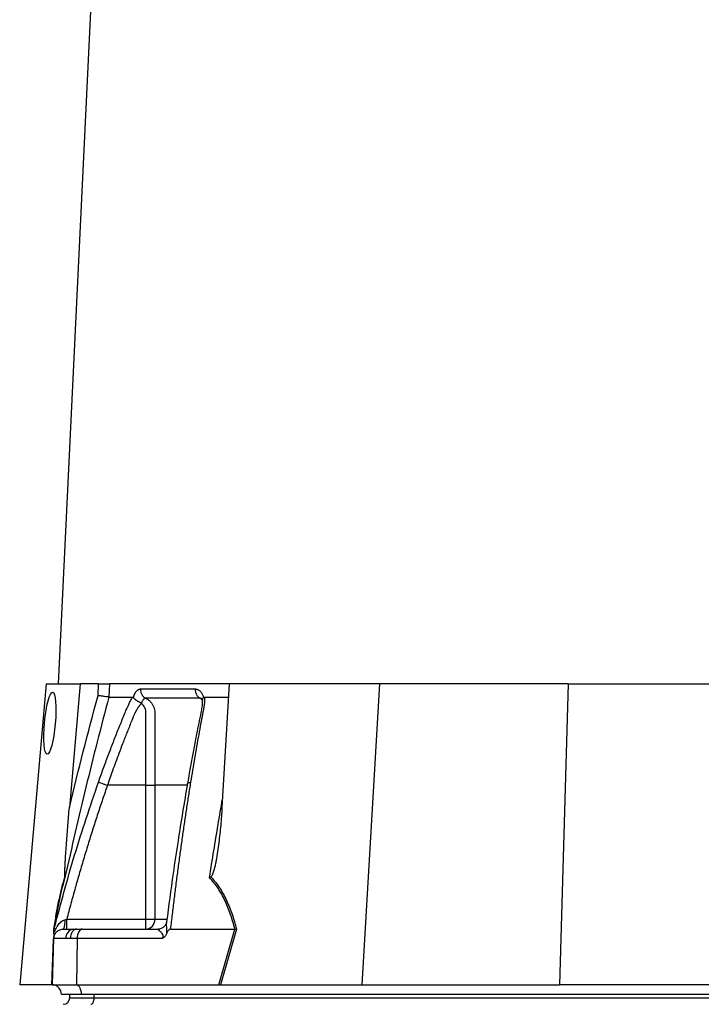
# Model space of a CAD drawing. Header units: millimetres. Extents: x 12 to 1901, y 10 to 2070.
# Tile 8 of 18: x 206 to 415, y 646 to 947. Entities that reach past the tile are written whole.
import ezdxf

# ---------------------------------------------------------------- set-up
doc = ezdxf.new("R2010")
doc.units = ezdxf.units.MM

msp = doc.modelspace()

# ---------------------------------------------------------------- linework, layer by layer
at = {"color": 7, "linetype": 'Continuous', "lineweight": 25}
for p, q in [((258.75, 1586.16), (218.25, 744.16)), ((214.52, 744.16), (206.47, 652.16)), ((214.52, 744.16), (224.98, 744.16)), ((224.98, 744.16), (221.67, 706.37)), ((230.58, 744.16), (224.98, 744.16)), ((230.46, 740.61), (230.58, 744.16)), ((233.91, 744.16), (233.77, 740.16)), ((270.58, 744.16), (233.91, 744.16)), ((270.58, 744.16), (268.36, 706.37)), ((316.52, 744.16), (270.58, 744.16)), ((316.52, 744.16), (311.1, 652.16)), ((374.27, 744.16), (316.52, 744.16)), ((374.27, 744.16), (371.63, 652.16)), ((374.27, 744.16), (430.66, 744.16)), ((241.25, 740.02), (241.29, 740.16)), ((262.71, 740.16), (262.75, 740.02)), ((263.05, 740.16), (270.34, 740.16)), ((245.11, 713.16), (233.31, 713.16)), ((245.11, 672.16), (245.11, 713.16)), ((247.8, 713.16), (247.8, 672.16)), ((220.85, 672.16), (245.11, 672.16)), ((245.11, 669.16), (245.11, 672.16)), ((245.11, 672.16), (247.8, 672.16)), ((216.96, 669.16), (217.12, 669.72)), ((217.05, 669.47), (216.97, 669.14)), ((219.86, 669.16), (222.83, 669.16)), ((222.83, 669.16), (223.89, 669.16)), ((223.89, 669.16), (225.56, 669.16)), ((225.56, 669.16), (248.89, 669.16)), ((252.57, 669.16), (272.3, 669.16)), ((267.38, 652.16), (272.31, 669.16)), ((272.79, 669.18), (267.86, 652.16)), ((216.86, 666.26), (216.37, 652.16)), ((220.61, 666.26), (216.86, 666.26)), ((221.95, 666.26), (220.61, 666.26)), ((224.06, 666.26), (221.95, 666.26)), ((224.06, 666.26), (223.81, 652.16)), ((250.1, 666.26), (224.06, 666.26)), ((216.26, 652.16), (206.47, 652.16)), ((216.37, 652.16), (223.81, 652.16)), ((223.81, 652.16), (267.38, 652.16)), ((268.1, 652.16), (311.1, 652.16)), ((311.1, 652.16), (371.63, 652.16)), ((424.43, 652.16), (371.63, 652.16)), ((225.26, 649.16), (219.26, 649.16)), ((221.76, 648.16), (221.76, 649.16)), ((221.76, 648.16), (229.26, 648.16)), ((470.26, 649.16), (225.26, 649.16)), ((229.26, 648.16), (229.26, 649.16)), ((229.26, 648.16), (468.76, 648.16))]:
    msp.add_line(p, q, dxfattribs=at)
at = {"color": 8, "linetype": 'Continuous', "lineweight": 25}
for p, q in [((247.8, 672.16), (251.36, 672.16)), ((216.32, 652.16), (216.8, 666.11))]:
    msp.add_line(p, q, dxfattribs=at)
at = {"color": 7, "linetype": 'Continuous', "lineweight": 25, "flags": 128}
for points in [[(223.89, 669.16), (223.52, 669.1), (223.16, 668.94), (222.83, 668.68), (222.54, 668.32), (222.3, 667.88), (222.11, 667.38), (222, 666.83), (221.95, 666.26)], [(225.56, 669.16), (225.27, 669.1), (225, 668.94), (224.74, 668.68), (224.52, 668.32), (224.33, 667.88), (224.19, 667.38), (224.1, 666.83), (224.06, 666.26)], [(223.81, 652.16), (224.1, 652.08), (224.37, 651.9), (224.62, 651.62), (224.84, 651.24), (225.02, 650.79), (225.15, 650.28), (225.24, 649.73), (225.26, 649.16)], [(228.26, 646.16), (228.46, 646.2), (228.65, 646.31), (228.82, 646.5), (228.97, 646.75), (229.09, 647.05), (229.19, 647.39), (229.24, 647.77), (229.26, 648.16)]]:
    msp.add_lwpolyline(points, dxfattribs=at)
at = {"color": 7, "linetype": 'Continuous', "lineweight": 25}
for centre, radius, start, end in [((215.37, 671.36), 5, 333.9401, 7.8241), ((244.94, 672.01), 2.86, 273.3139, 2.9688), ((223.27, 666.53), 2.67, 99.4576, 185.6665), ((216.26, 649.16), 3, 88.9569, 90), ((216.26, 649.16), 3, 0, 88), ((219.76, 648.16), 2, 270, 0)]:
    msp.add_arc(centre, radius, start, end, dxfattribs=at)
msp.add_ellipse((215.7, 732.16), major_axis=(0.86, 9.5), ratio=0.172936, dxfattribs=at)
msp.add_ellipse((266.77, 649.16), major_axis=(13.24, 0.32), ratio=0.225259, start_param=1.464851, end_param=1.483057, dxfattribs=at)
for points, knots in [([(230.58, 744.16), (230.92, 744.16), (231.27, 744.16), (231.95, 744.16), (232.28, 744.16), (232.73, 744.16), (232.87, 744.16), (233.14, 744.16), (233.26, 744.16), (233.6, 744.16), (233.78, 744.16), (233.91, 744.16)], [0, 0, 0, 0, 0.25, 0.25, 0.5, 0.5, 0.625, 0.625, 0.75, 0.75, 1, 1, 1, 1]), ([(241.29, 740.16), (241.32, 740.23), (241.36, 740.36), (241.43, 740.55), (241.5, 740.74), (241.58, 740.91), (241.65, 741.08), (241.73, 741.24), (241.82, 741.4), (241.9, 741.54), (241.99, 741.68), (242.09, 741.81), (242.18, 741.93), (242.28, 742.04), (242.41, 742.18), (242.58, 742.33), (242.78, 742.46), (242.99, 742.56), (243.2, 742.62), (243.34, 742.63), (243.41, 742.63)], [0, 0, 0, 0, 0.044249, 0.088103, 0.131644, 0.174955, 0.21812, 0.261226, 0.304357, 0.347601, 0.391041, 0.434763, 0.478847, 0.523375, 0.568424, 0.654803, 0.740537, 0.826241, 0.912528, 1, 1, 1, 1]), ([(243.41, 742.63), (243.4, 742.35), (243.43, 742.05), (243.57, 741.47), (243.68, 741.18), (243.98, 740.66), (244.16, 740.42), (244.58, 740.04), (244.81, 739.88), (245.04, 739.77)], [0, 0, 0, 0, 0.25, 0.25, 0.5, 0.5, 0.75, 0.75, 1, 1, 1, 1]), ([(260.14, 742.63), (260.19, 742.63), (260.28, 742.63), (260.41, 742.61), (260.54, 742.59), (260.67, 742.55), (260.8, 742.51), (260.93, 742.46), (261.06, 742.39), (261.18, 742.32), (261.3, 742.24), (261.46, 742.12), (261.65, 741.95), (261.86, 741.72), (262.06, 741.46), (262.25, 741.18), (262.42, 740.87), (262.57, 740.53), (262.66, 740.28), (262.71, 740.16)], [0, 0, 0, 0, 0.043919, 0.087472, 0.13073, 0.173768, 0.216664, 0.259492, 0.30233, 0.345255, 0.388344, 0.431671, 0.51489, 0.596546, 0.677156, 0.757259, 0.837405, 0.91814, 1, 1, 1, 1]), ([(260.14, 742.63), (260.14, 742.35), (260.16, 742.05), (260.29, 741.47), (260.39, 741.18), (260.67, 740.66), (260.84, 740.42), (261.23, 740.04), (261.44, 739.88), (261.65, 739.77)], [0, 0, 0, 0, 0.25, 0.25, 0.5, 0.5, 0.75, 0.75, 1, 1, 1, 1]), ([(233.77, 740.16), (231.31, 731.01), (228.97, 721.83), (224.5, 703.41), (222.37, 694.18), (220.33, 684.92)], [0, 0, 0, 0, 0.5, 0.5, 1, 1, 1, 1]), ([(233.77, 740.16), (233.64, 740.17), (233.47, 740.19), (233.01, 740.24), (232.74, 740.28), (232.29, 740.34), (232.14, 740.36), (231.81, 740.41), (231.65, 740.43), (231.31, 740.48), (231.14, 740.51), (230.8, 740.56), (230.63, 740.58), (230.46, 740.61)], [0, 0, 0, 0, 0.25, 0.25, 0.5, 0.5, 0.625, 0.625, 0.75, 0.75, 0.875, 0.875, 1, 1, 1, 1]), ([(230.56, 714.12), (230.8, 714.81), (231.29, 716.18), (232.03, 718.23), (232.78, 720.27), (233.54, 722.29), (234.53, 724.91), (235.77, 728.11), (237.03, 731.26), (238.06, 733.77), (238.67, 735.27), (239.12, 736.32), (239.38, 736.93), (239.61, 737.44), (239.84, 737.95), (240.1, 738.47), (240.4, 739.04), (240.71, 739.61), (240.93, 739.98), (241.04, 740.16)], [0, 0, 0, 0, 0.077777, 0.1552, 0.232272, 0.308995, 0.385372, 0.530526, 0.674474, 0.747423, 0.819615, 0.846383, 0.869761, 0.889755, 0.906383, 0.929523, 0.9528, 0.976272, 1, 1, 1, 1]), ([(243.61, 738.13), (243.55, 738.06), (243.43, 737.92), (243.25, 737.71), (243.08, 737.49), (242.92, 737.27), (242.76, 737.05), (242.61, 736.83), (242.47, 736.61), (242.33, 736.39), (242.2, 736.18), (242.08, 735.97), (241.96, 735.76), (241.85, 735.55), (241.73, 735.31), (241.59, 735.02), (241.44, 734.68), (241.3, 734.35), (241.17, 734.02), (241.07, 733.74), (240.98, 733.5), (240.88, 733.26), (240.75, 732.95), (240.59, 732.57), (240.26, 731.73), (239.76, 730.49), (239.13, 728.89), (238.53, 727.35), (237.76, 725.36), (236.85, 722.97), (235.83, 720.24), (234.91, 717.7), (234.08, 715.36), (233.56, 713.87), (233.31, 713.16)], [0, 0, 0, 0, 0.010662, 0.021198, 0.031594, 0.041839, 0.051919, 0.061821, 0.071533, 0.08104, 0.09033, 0.099392, 0.108213, 0.116783, 0.125091, 0.138719, 0.152205, 0.165558, 0.178786, 0.1919, 0.198167, 0.207477, 0.219813, 0.235151, 0.25346, 0.319418, 0.382864, 0.443812, 0.502275, 0.618272, 0.726011, 0.825493, 0.916782, 1, 1, 1, 1]), ([(241.04, 740.16), (241.05, 740.16), (241.08, 740.16), (241.13, 740.14), (241.17, 740.11), (241.22, 740.08), (241.24, 740.04), (241.25, 740.02)], [0, 0, 0, 0, 0.212576, 0.416535, 0.614103, 0.807726, 1, 1, 1, 1]), ([(241.25, 740.02), (241.27, 740), (241.31, 739.94), (241.38, 739.85), (241.46, 739.76), (241.54, 739.68), (241.63, 739.59), (241.71, 739.51), (241.81, 739.43), (241.9, 739.36), (242.05, 739.24), (242.25, 739.09), (242.52, 738.93), (242.78, 738.78), (243.01, 738.66), (243.21, 738.56), (243.39, 738.47), (243.53, 738.4), (243.64, 738.33), (243.7, 738.28), (243.72, 738.26)], [0, 0, 0, 0, 0.0486522, 0.0964893, 0.1433903, 0.189242, 0.2339407, 0.2773919, 0.3195116, 0.3602249, 0.3994652, 0.5061737, 0.6030824, 0.689684, 0.7658152, 0.8315822, 0.8872965, 0.9334411, 0.9706863, 1, 1, 1, 1]), ([(245.04, 739.77), (245.01, 739.77), (244.95, 739.77), (244.87, 739.76), (244.79, 739.74), (244.71, 739.71), (244.62, 739.67), (244.54, 739.62), (244.47, 739.56), (244.35, 739.46), (244.21, 739.29), (244.05, 739.06), (243.93, 738.82), (243.85, 738.6), (243.78, 738.42), (243.75, 738.3), (243.74, 738.25)], [0, 0, 0, 0, 0.0533129, 0.1065952, 0.159871, 0.2131654, 0.2665038, 0.3199117, 0.373414, 0.4270348, 0.564482, 0.685233, 0.7892615, 0.8764638, 0.9467244, 1, 1, 1, 1]), ([(245.11, 713.16), (245.11, 717.39), (245.11, 721.62), (245.1, 727.97), (245.1, 730.62), (245.1, 733.53), (245.1, 734.45), (245.1, 734.85), (245.1, 735.11), (245.1, 735.25), (245.1, 735.64), (245.07, 735.91), (244.96, 736.42), (244.87, 736.67), (244.65, 737.14), (244.52, 737.36), (244.28, 737.66), (244.19, 737.76), (243.99, 737.93), (243.89, 738), (243.77, 738.06)], [0, 0, 0, 0, 0.5, 0.5, 0.75, 0.8125, 0.84375, 0.859375, 0.859375, 0.875, 0.875, 0.90625, 0.90625, 0.9375, 0.9375, 0.96875, 0.96875, 0.984375, 0.984375, 1, 1, 1, 1]), ([(261.65, 739.77), (260.94, 739.77), (259.43, 739.77), (257.3, 739.77), (255.1, 739.77), (253.64, 739.77), (252.13, 739.77), (250.72, 739.77), (248.7, 739.77), (246.85, 739.77), (245.61, 739.77), (245.04, 739.77)], [0.7589111, 0.7589111, 0.7589111, 0.7589111, 0.7820302, 0.8131687, 0.8443073, 0.8754458, 0.8754458, 0.9065844, 0.9377229, 0.9688615, 0.9919807, 0.9919807, 0.9919807, 0.9919807]), ([(245.04, 739.77), (245.29, 739.66), (245.53, 739.52), (245.98, 739.2), (246.19, 739.02), (246.58, 738.63), (246.76, 738.41), (247.08, 737.95), (247.22, 737.7), (247.45, 737.19), (247.55, 736.91), (247.69, 736.36), (247.74, 736.08), (247.78, 735.65), (247.79, 735.5), (247.79, 735.21), (247.79, 735.07), (247.79, 734.63), (247.79, 732.02), (247.79, 729.41), (247.79, 722.45), (247.79, 717.8), (247.8, 713.16)], [0, 0, 0, 0, 0.03125, 0.03125, 0.0625, 0.0625, 0.09375, 0.09375, 0.125, 0.125, 0.15625, 0.15625, 0.1875, 0.1875, 0.203125, 0.203125, 0.21875, 0.21875, 0.25, 0.5, 0.5, 1, 1, 1, 1]), ([(262.34, 739.42), (262.34, 738.9), (262.34, 737.92), (261.99, 735.73), (261.39, 732.98), (260.76, 729.75), (259.51, 723.36), (258.55, 717.98), (257.79, 713.67)], [0, 0, 0, 0, 0.070619, 0.136083, 0.264009, 0.386701, 0.509381, 1, 1, 1, 1]), ([(263.06, 740.16), (263.06, 740.06), (263.06, 739.85), (263.05, 739.53), (263.04, 739.22), (263.02, 738.9), (263, 738.58), (262.97, 738.26), (262.93, 737.93), (262.89, 737.61), (262.83, 737.18), (262.73, 736.6), (262.57, 735.74), (262.36, 734.69), (262.13, 733.48), (261.75, 731.46), (261.23, 728.64), (260.59, 725.04), (259.96, 721.42), (259.34, 717.79), (258.95, 715.35), (258.75, 714.12)], [0, 0, 0, 0, 0.013423, 0.026738, 0.039956, 0.053088, 0.066144, 0.079134, 0.09207, 0.104963, 0.117824, 0.141662, 0.172831, 0.217057, 0.263491, 0.312127, 0.449156, 0.58733, 0.723761, 0.861313, 1, 1, 1, 1]), ([(262.07, 739.66), (262.06, 739.66), (262.04, 739.68), (262.19, 739.44), (262.31, 739.17), (262.37, 738.98), (262.39, 738.91)], [0, 0, 0, 0, 0.2911071, 0.6533137, 0.8785438, 1, 1, 1, 1]), ([(262.38, 739.15), (262.37, 739.28), (262.37, 739.57), (262.62, 739.86), (262.75, 740.02)], [0, 0, 0, 0, 0.447464, 1, 1, 1, 1]), ([(262.75, 740.02), (262.77, 740.04), (262.8, 740.07), (262.85, 740.1), (262.9, 740.13), (262.95, 740.15), (263, 740.16), (263.04, 740.16), (263.05, 740.16)], [0, 0, 0, 0, 0.160202, 0.321039, 0.484027, 0.650625, 0.822199, 1, 1, 1, 1]), ([(230.56, 714.12), (230.63, 714.1), (230.75, 714.05), (231.08, 713.94), (231.3, 713.86), (231.82, 713.68), (232.11, 713.58), (232.71, 713.37), (233.02, 713.26), (233.31, 713.16)], [0, 0, 0, 0, 0.25, 0.25, 0.5, 0.5, 0.75, 0.75, 1, 1, 1, 1]), ([(258.75, 714.12), (258.64, 713.45), (258.42, 712.11), (258.1, 710.08), (257.79, 708.05), (257.47, 706), (257.16, 703.94), (256.86, 701.86), (256.55, 699.77), (256.25, 697.67), (255.95, 695.56), (255.65, 693.43), (255.36, 691.29), (255.07, 689.13), (254.78, 686.97), (254.49, 684.78), (254.21, 682.59), (253.93, 680.38), (253.65, 678.17), (253.38, 675.93), (253.1, 673.69), (252.83, 671.43), (252.66, 669.92), (252.57, 669.16)], [0, 0, 0, 0, 0.0453363, 0.0908939, 0.1366742, 0.1826782, 0.2289071, 0.2753619, 0.3220437, 0.3689537, 0.4160929, 0.4634623, 0.5110629, 0.5588958, 0.6069619, 0.6552622, 0.7037976, 0.7525692, 0.8015777, 0.8508242, 0.9003095, 0.9500345, 1, 1, 1, 1]), ([(233.31, 713.16), (233.06, 712.45), (232.57, 711.02), (231.83, 708.87), (231.11, 706.71), (230.39, 704.52), (229.67, 702.32), (228.96, 700.11), (228.25, 697.87), (227.55, 695.62), (226.86, 693.35), (226.17, 691.06), (225.48, 688.76), (224.8, 686.44), (224.13, 684.1), (223.46, 681.75), (222.8, 679.37), (222.14, 676.99), (221.49, 674.58), (221.06, 672.97), (220.85, 672.16)], [0, 0, 0, 0, 0.052635, 0.105608, 0.158921, 0.212573, 0.266566, 0.320902, 0.37558, 0.430604, 0.485973, 0.541688, 0.597751, 0.654162, 0.710923, 0.768034, 0.825496, 0.883311, 0.941478, 1, 1, 1, 1]), ([(245.11, 713.16), (245.66, 713.16), (246.22, 713.16), (247.16, 713.16), (247.55, 713.16), (247.8, 713.16)], [0, 0, 0, 0, 0.5, 0.5, 1, 1, 1, 1]), ([(257.79, 713.67), (256.81, 707.86), (255.27, 698.74), (253.16, 684.61), (252.06, 676.29), (251.4, 671.35)], [0, 0, 0, 0, 0.416032, 0.653325, 1, 1, 1, 1]), ([(220.31, 685.16), (220.29, 685.21), (220.28, 685.29), (220.27, 685.46), (220.27, 685.55), (220.27, 685.85), (220.27, 686.06), (220.28, 686.69), (220.29, 687.12), (220.33, 687.99), (220.35, 688.43), (220.4, 689.32), (220.42, 689.76), (220.5, 691.09), (220.56, 691.99), (220.68, 693.77), (220.74, 694.67), (220.93, 697.36), (221.07, 699.16), (221.36, 702.76), (221.51, 704.56), (221.67, 706.37)], [0, 0, 0, 0, 0.015625, 0.015625, 0.03125, 0.03125, 0.0625, 0.0625, 0.125, 0.125, 0.1875, 0.1875, 0.25, 0.25, 0.375, 0.375, 0.5, 0.5, 0.75, 0.75, 1, 1, 1, 1]), ([(268.36, 706.37), (268.25, 704.56), (268.12, 702.76), (267.79, 699.16), (267.6, 697.36), (267.27, 694.66), (267.14, 693.76), (266.88, 691.97), (266.73, 691.08), (266.48, 689.75), (266.4, 689.3), (266.21, 688.42), (266.1, 687.98), (265.88, 687.11), (265.75, 686.67), (265.52, 686.05), (265.44, 685.84), (265.29, 685.55), (265.23, 685.46), (265.11, 685.29), (265.04, 685.21), (264.96, 685.16)], [0, 0, 0, 0, 0.25, 0.25, 0.5, 0.5, 0.625, 0.625, 0.75, 0.75, 0.8125, 0.8125, 0.875, 0.875, 0.9375, 0.9375, 0.96875, 0.96875, 0.984375, 0.984375, 1, 1, 1, 1]), ([(216.91, 669.18), (217.16, 670.72), (217.41, 672.23), (217.8, 674.42), (217.94, 675.14), (218.21, 676.56), (218.35, 677.26), (218.78, 679.3), (219.07, 680.59), (219.52, 682.4), (219.68, 682.99), (219.99, 684.11), (220.15, 684.65), (220.31, 685.16)], [0, 0, 0, 0, 0.25, 0.25, 0.375, 0.375, 0.5, 0.5, 0.75, 0.75, 0.875, 0.875, 1, 1, 1, 1]), ([(220.33, 684.92), (220.01, 683.92), (219.71, 682.82), (219.11, 680.46), (218.82, 679.2), (218.4, 677.19), (218.26, 676.5), (217.99, 675.09), (217.85, 674.37), (217.46, 672.19), (217.2, 670.69), (216.96, 669.16)], [0, 0, 0, 0, 0.25, 0.25, 0.5, 0.5, 0.625, 0.625, 0.75, 0.75, 1, 1, 1, 1]), ([(272.3, 669.16), (271.92, 670.69), (271.48, 672.19), (270.73, 674.37), (270.47, 675.09), (269.9, 676.5), (269.6, 677.19), (268.64, 679.2), (267.93, 680.46), (266.36, 682.82), (265.49, 683.92), (264.54, 684.92)], [0, 0, 0, 0, 0.25, 0.25, 0.375, 0.375, 0.5, 0.5, 0.75, 0.75, 1, 1, 1, 1]), ([(264.96, 685.16), (265.43, 684.65), (265.89, 684.11), (266.76, 682.99), (267.18, 682.4), (268.37, 680.59), (269.09, 679.3), (270.05, 677.26), (270.35, 676.56), (270.93, 675.14), (271.2, 674.42), (271.95, 672.23), (272.4, 670.72), (272.79, 669.18)], [0, 0, 0, 0, 0.125, 0.125, 0.25, 0.25, 0.5, 0.5, 0.625, 0.625, 0.75, 0.75, 1, 1, 1, 1]), ([(216.91, 667.75), (217.07, 668.22), (217.25, 668.66), (217.66, 669.51), (217.89, 669.92), (218.42, 670.68), (218.72, 671.04), (219.25, 671.5), (219.44, 671.64), (219.86, 671.88), (220.08, 671.98), (220.32, 672.04)], [0, 0, 0, 0, 0.25, 0.25, 0.5, 0.5, 0.75, 0.75, 0.875, 0.875, 1, 1, 1, 1]), ([(220.85, 669.16), (220.85, 669.16), (220.85, 669.24), (220.85, 669.54), (220.85, 669.76), (220.85, 670.32), (220.85, 670.65), (220.85, 671.37), (220.85, 671.77), (220.85, 672.16)], [0, 0, 0, 0, 0.25, 0.25, 0.5, 0.5, 0.75, 0.75, 1, 1, 1, 1]), ([(216.86, 666.26), (216.87, 666.61), (216.95, 666.98), (217.25, 667.7), (217.48, 668.04), (218.06, 668.6), (218.41, 668.82), (219.14, 669.1), (219.51, 669.16), (219.86, 669.16)], [0, 0, 0, 0, 0.25, 0.25, 0.5, 0.5, 0.75, 0.75, 1, 1, 1, 1]), ([(216.91, 667.75), (216.92, 668.06), (216.93, 668.35), (216.95, 668.75), (216.95, 668.88), (216.96, 669.03), (216.96, 669.07), (216.96, 669.14), (216.96, 669.16), (216.96, 669.16)], [0, 0, 0, 0, 0.5, 0.5, 0.75, 0.75, 0.875, 0.875, 1, 1, 1, 1]), ([(250.1, 666.26), (250.17, 666.36), (250.24, 666.47), (250.34, 666.7), (250.38, 666.82), (250.4, 667.07), (250.38, 667.18), (250.32, 667.39), (250.27, 667.48), (250.13, 667.73), (250.01, 667.87), (249.78, 668.13), (249.67, 668.25), (249.34, 668.57), (249.14, 668.76), (248.93, 668.98), (248.87, 669.04), (248.84, 669.11), (248.83, 669.13), (248.84, 669.15), (248.86, 669.16), (248.89, 669.16)], [0, 0, 0, 0, 0.0625, 0.0625, 0.125, 0.125, 0.1875, 0.1875, 0.25, 0.25, 0.375, 0.375, 0.5, 0.5, 0.75, 0.75, 0.875, 0.875, 0.9375, 0.9375, 1, 1, 1, 1]), ([(251.36, 671.27), (251.34, 671.15), (251.29, 670.85), (250.96, 670.2), (250.36, 669.59), (249.62, 669.24), (249.04, 669.14), (248.86, 669.16), (248.84, 669.17)], [0, 0, 0, 0, 0.137032, 0.338566, 0.56125, 0.79061, 0.980233, 1, 1, 1, 1]), ([(251.45, 671.67), (251.45, 671.67), (251.43, 671.64), (251.41, 671.54), (251.4, 671.42), (251.4, 671.35)], [0, 0, 0, 0, 0.012098, 0.366126, 1, 1, 1, 1]), ([(252.57, 669.16), (252.42, 669.16), (252.28, 669.09), (252.04, 668.89), (251.94, 668.76), (251.75, 668.49), (251.67, 668.35), (251.53, 668.05), (251.46, 667.9), (251.4, 667.75)], [0, 0, 0, 0, 0.25, 0.25, 0.5, 0.5, 0.75, 0.75, 1, 1, 1, 1]), ([(216.91, 667.75), (216.91, 667.59), (216.9, 667.43), (216.89, 667.14), (216.89, 667), (216.88, 666.74), (216.87, 666.63), (216.87, 666.43), (216.86, 666.35), (216.86, 666.26)], [0, 0, 0, 0, 0.25, 0.25, 0.5, 0.5, 0.75, 0.75, 1, 1, 1, 1]), ([(251.4, 667.75), (251.34, 667.59), (251.26, 667.43), (251.08, 667.14), (250.98, 667), (250.76, 666.74), (250.63, 666.63), (250.37, 666.43), (250.24, 666.35), (250.1, 666.26)], [0, 0, 0, 0, 0.25, 0.25, 0.5, 0.5, 0.75, 0.75, 1, 1, 1, 1])]:
    msp.add_open_spline(points, degree=3, knots=knots, dxfattribs=at)
for points in [[(243.41, 742.63), (248.36, 742.63), (253.95, 742.63), (260.14, 742.63)], [(221.67, 706.37), (224.42, 717.83), (227.34, 729.25), (230.46, 740.61)], [(233.77, 740.16), (234.88, 740.16), (237.2, 740.16), (239.72, 740.16), (241.04, 740.16)], [(220.31, 685.16), (220.33, 685.08), (220.34, 685), (220.33, 684.92)], [(264.96, 685.16), (264.83, 685.08), (264.69, 685), (264.54, 684.92)], [(220.32, 672.04), (220.49, 672.08), (220.67, 672.12), (220.85, 672.16)], [(216.96, 669.16), (216.96, 669.16), (216.96, 669.16), (216.96, 669.16)], [(272.31, 669.16), (272.31, 669.16), (272.3, 669.16), (272.3, 669.16)], [(272.31, 669.16), (272.48, 669.17), (272.64, 669.17), (272.79, 669.18)], [(267.38, 652.16), (267.55, 652.16), (267.71, 652.16), (267.86, 652.16)]]:
    msp.add_open_spline(points, degree=3, dxfattribs=at)
at = {"color": 8, "linetype": 'Continuous', "lineweight": 25}
for points, knots in [([(262.14, 739.6), (262.09, 739.65), (261.93, 739.77), (261.76, 739.77), (261.65, 739.77)], [0, 0, 0, 0, 0.353912, 1, 1, 1, 1]), ([(262.24, 739.32), (262.19, 739.37), (262.02, 739.57), (261.81, 739.69), (261.65, 739.77)], [0, 0, 0, 0, 0.259429, 1, 1, 1, 1]), ([(217.12, 669.72), (219.09, 677.1), (223.09, 692.04), (228.05, 706.7), (230.56, 714.12)], [0, 0, 0, 0, 0.4935732, 1, 1, 1, 1]), ([(257.82, 713.67), (257.82, 713.7), (257.8, 713.84), (258.1, 714.01), (258.53, 714.08), (258.75, 714.12)], [0, 0, 0, 0, 0.149795, 0.586866, 1, 1, 1, 1]), ([(257.7, 713.16), (256.93, 713.16), (253.3, 713.16), (250.22, 713.16), (247.8, 713.16)], [0, 0, 0, 0, 0.2108004, 1, 1, 1, 1]), ([(264.54, 684.92), (264.98, 687.67), (266.25, 695.7), (267.61, 703.7), (268.51, 708.95)], [0, 0, 0, 0, 0.34319, 1, 1, 1, 1]), ([(251.4, 671.35), (251.37, 671.14), (251.28, 670.47), (251.39, 669.29), (251.42, 668.25), (251.41, 667.83), (251.4, 667.75)], [0, 0, 0, 0, 0.2162231, 0.7032313, 0.9417235, 1, 1, 1, 1])]:
    msp.add_open_spline(points, degree=3, knots=knots, dxfattribs=at)

doc.saveas('drawing.dxf')
